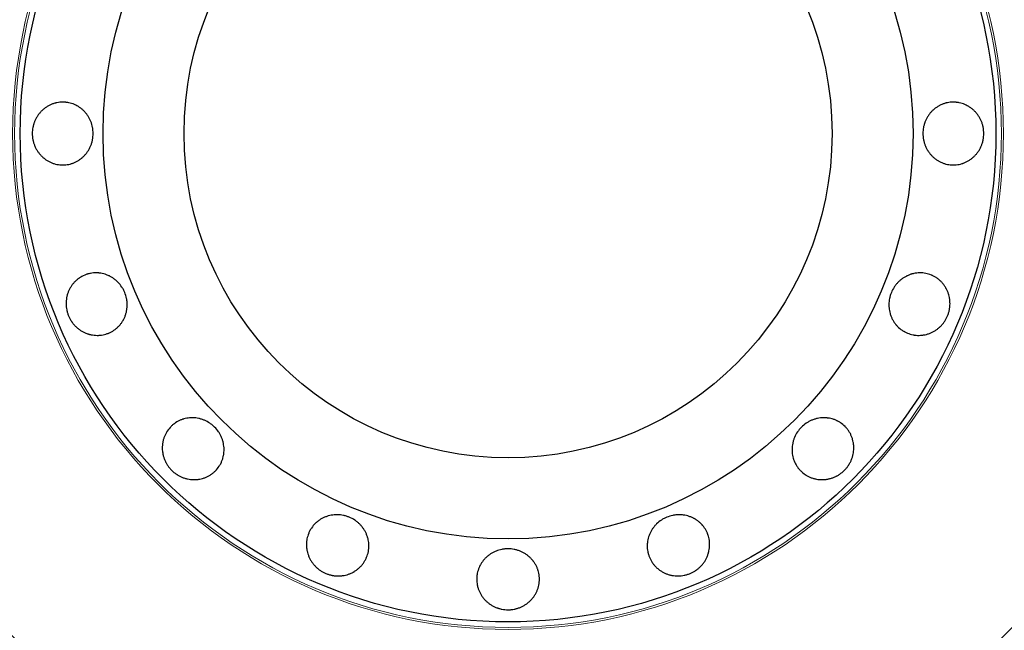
# Model space of a CAD drawing. Header units: inches. Extents: x 0 to 23760, y -13 to 16800.
# Tile 74 of 256: x 7088 to 7182, y 6322 to 6381. Entities that reach past the tile are written whole.
import ezdxf

# ---------------------------------------------------------------- set-up
doc = ezdxf.new("R2010")
doc.units = ezdxf.units.IN
doc.layers.add('1', color=7, linetype='Continuous', true_color=0xffffff)

msp = doc.modelspace()

# ---------------------------------------------------------------- linework, layer by layer
at = {"layer": '1', "color": 2, "linetype": 'Continuous', "lineweight": 25}
for radius in [100, 67.5, 46.681, 38.75, 31]:
    msp.add_circle((7134.286, 6369.716), radius, dxfattribs=at)
at = {"layer": '1', "color": 110, "linetype": 'Continuous', "lineweight": 13}
for radius in [47.403, 47.21]:
    msp.add_circle((7134.286, 6369.716), radius, dxfattribs=at)
at = {"layer": '1', "color": 2, "linetype": 'Continuous', "lineweight": 25}
for points, knots in [([(7088.763, 6369.716), (7088.763, 6369.815), (7088.768, 6369.914), (7088.787, 6370.11), (7088.801, 6370.207), (7088.838, 6370.399), (7088.861, 6370.494), (7088.896, 6370.612), (7088.904, 6370.636), (7088.919, 6370.683), (7088.927, 6370.706), (7088.951, 6370.776), (7088.969, 6370.823), (7089.024, 6370.959), (7089.066, 6371.047), (7089.156, 6371.22), (7089.206, 6371.304), (7089.285, 6371.426), (7089.313, 6371.466), (7089.37, 6371.546), (7089.4, 6371.585), (7089.492, 6371.699), (7089.556, 6371.772), (7089.691, 6371.91), (7089.833, 6372.041), (7089.986, 6372.157), (7090.106, 6372.239), (7090.147, 6372.266), (7090.229, 6372.316), (7090.271, 6372.341), (7090.397, 6372.41), (7090.482, 6372.452), (7090.657, 6372.528), (7090.747, 6372.561), (7090.883, 6372.604), (7090.929, 6372.617), (7090.999, 6372.635), (7091.023, 6372.64), (7091.069, 6372.651), (7091.093, 6372.656), (7091.304, 6372.698), (7091.493, 6372.716), (7091.778, 6372.716), (7091.873, 6372.712), (7091.992, 6372.7), (7092.016, 6372.698), (7092.063, 6372.692), (7092.134, 6372.682), (7092.392, 6372.637), (7092.618, 6372.567), (7092.837, 6372.472), (7092.88, 6372.452), (7092.945, 6372.42), (7092.966, 6372.409), (7093.009, 6372.387), (7093.03, 6372.375), (7093.135, 6372.317), (7093.216, 6372.266), (7093.374, 6372.158), (7093.45, 6372.1), (7093.597, 6371.976), (7093.668, 6371.91), (7093.803, 6371.77), (7093.867, 6371.697), (7093.987, 6371.545), (7094.043, 6371.467), (7094.148, 6371.304), (7094.197, 6371.22), (7094.265, 6371.09), (7094.287, 6371.046), (7094.328, 6370.956), (7094.348, 6370.911), (7094.44, 6370.684), (7094.495, 6370.497), (7094.54, 6370.257), (7094.548, 6370.208), (7094.562, 6370.111), (7094.568, 6370.061), (7094.581, 6369.913), (7094.586, 6369.815), (7094.586, 6369.52), (7094.568, 6369.324), (7094.523, 6369.082), (7094.512, 6369.033), (7094.489, 6368.937), (7094.451, 6368.794), (7094.403, 6368.656), (7094.33, 6368.476), (7094.289, 6368.388), (7094.221, 6368.258), (7094.198, 6368.215), (7094.149, 6368.131), (7094.123, 6368.089), (7094.043, 6367.965), (7093.93, 6367.808), (7093.803, 6367.663), (7093.67, 6367.524), (7093.599, 6367.458), (7093.507, 6367.38), (7093.488, 6367.365), (7093.45, 6367.334), (7093.393, 6367.29), (7093.335, 6367.247), (7093.216, 6367.166), (7093.135, 6367.115), (7092.969, 6367.023), (7092.883, 6366.98), (7092.752, 6366.923), (7092.707, 6366.905), (7092.64, 6366.88), (7092.617, 6366.872), (7092.572, 6366.857), (7092.458, 6366.819), (7092.343, 6366.79), (7092.064, 6366.734), (7091.876, 6366.716), (7091.66, 6366.716), (7091.636, 6366.716), (7091.588, 6366.717), (7091.517, 6366.72), (7091.351, 6366.732), (7091.116, 6366.767), (7090.932, 6366.813), (7090.795, 6366.856), (7090.749, 6366.872), (7090.659, 6366.905), (7090.614, 6366.923), (7090.482, 6366.98), (7090.396, 6367.022), (7090.229, 6367.115), (7090.147, 6367.165), (7090.028, 6367.246), (7089.989, 6367.274), (7089.931, 6367.318), (7089.912, 6367.333), (7089.874, 6367.363), (7089.855, 6367.379), (7089.762, 6367.457), (7089.691, 6367.522), (7089.556, 6367.661), (7089.428, 6367.805), (7089.314, 6367.962), (7089.234, 6368.085), (7089.208, 6368.127), (7089.158, 6368.212), (7089.134, 6368.254), (7089.066, 6368.384), (7089.025, 6368.473), (7088.951, 6368.653), (7088.919, 6368.745), (7088.877, 6368.886), (7088.857, 6368.957), (7088.84, 6369.029), (7088.83, 6369.078), (7088.825, 6369.102), (7088.801, 6369.224), (7088.787, 6369.321), (7088.772, 6369.469), (7088.769, 6369.518), (7088.764, 6369.617), (7088.763, 6369.666), (7088.763, 6369.716)], [0, 0, 0, 0, 0.015625, 0.015625, 0.03125, 0.03125, 0.046875, 0.046875, 0.050781, 0.050781, 0.054688, 0.054688, 0.0625, 0.0625, 0.078125, 0.078125, 0.09375, 0.09375, 0.101563, 0.101563, 0.109375, 0.109375, 0.125, 0.125, 0.140625, 0.15625, 0.15625, 0.164063, 0.164063, 0.171875, 0.171875, 0.1875, 0.1875, 0.203125, 0.203125, 0.210938, 0.210938, 0.214844, 0.214844, 0.21875, 0.21875, 0.25, 0.25, 0.265625, 0.265625, 0.269531, 0.269531, 0.273438, 0.28125, 0.3125, 0.3125, 0.320313, 0.320313, 0.324219, 0.324219, 0.328125, 0.328125, 0.34375, 0.34375, 0.359375, 0.359375, 0.375, 0.375, 0.390625, 0.390625, 0.40625, 0.40625, 0.421875, 0.421875, 0.429688, 0.429688, 0.4375, 0.4375, 0.46875, 0.46875, 0.476563, 0.476563, 0.484375, 0.484375, 0.5, 0.5, 0.53125, 0.53125, 0.539063, 0.539063, 0.546875, 0.5625, 0.5625, 0.578125, 0.578125, 0.585938, 0.585938, 0.59375, 0.59375, 0.609375, 0.625, 0.625, 0.640625, 0.640625, 0.644531, 0.644531, 0.648438, 0.65625, 0.65625, 0.671875, 0.671875, 0.6875, 0.6875, 0.695313, 0.695313, 0.699219, 0.699219, 0.703125, 0.71875, 0.71875, 0.75, 0.75, 0.753906, 0.753906, 0.757813, 0.765625, 0.78125, 0.796875, 0.796875, 0.804688, 0.804688, 0.8125, 0.8125, 0.828125, 0.828125, 0.84375, 0.84375, 0.851563, 0.851563, 0.855469, 0.855469, 0.859375, 0.859375, 0.875, 0.875, 0.890625, 0.90625, 0.90625, 0.914063, 0.914063, 0.921875, 0.921875, 0.9375, 0.9375, 0.953125, 0.953125, 0.960938, 0.964844, 0.964844, 0.96875, 0.96875, 0.984375, 0.984375, 0.992188, 0.992188, 1, 1, 1, 1]), ([(7173.987, 6369.716), (7173.987, 6369.915), (7174.004, 6370.11), (7174.059, 6370.399), (7174.082, 6370.494), (7174.116, 6370.613), (7174.123, 6370.636), (7174.139, 6370.683), (7174.146, 6370.707), (7174.171, 6370.777), (7174.188, 6370.823), (7174.244, 6370.959), (7174.285, 6371.048), (7174.375, 6371.22), (7174.424, 6371.304), (7174.503, 6371.426), (7174.53, 6371.467), (7174.587, 6371.546), (7174.617, 6371.585), (7174.708, 6371.7), (7174.771, 6371.773), (7174.905, 6371.911), (7175.046, 6372.042), (7175.199, 6372.158), (7175.318, 6372.24), (7175.358, 6372.267), (7175.44, 6372.318), (7175.482, 6372.342), (7175.607, 6372.411), (7175.692, 6372.454), (7175.867, 6372.529), (7175.956, 6372.562), (7176.092, 6372.604), (7176.138, 6372.618), (7176.208, 6372.635), (7176.231, 6372.641), (7176.278, 6372.652), (7176.302, 6372.657), (7176.513, 6372.699), (7176.701, 6372.716), (7176.986, 6372.716), (7177.081, 6372.711), (7177.201, 6372.7), (7177.225, 6372.697), (7177.272, 6372.691), (7177.343, 6372.682), (7177.601, 6372.636), (7177.828, 6372.565), (7178.048, 6372.471), (7178.091, 6372.45), (7178.156, 6372.419), (7178.178, 6372.408), (7178.221, 6372.385), (7178.242, 6372.374), (7178.347, 6372.315), (7178.429, 6372.265), (7178.587, 6372.156), (7178.664, 6372.098), (7178.812, 6371.974), (7178.883, 6371.908), (7179.02, 6371.768), (7179.084, 6371.695), (7179.205, 6371.543), (7179.262, 6371.465), (7179.367, 6371.302), (7179.417, 6371.218), (7179.485, 6371.088), (7179.507, 6371.044), (7179.548, 6370.954), (7179.568, 6370.909), (7179.624, 6370.773), (7179.656, 6370.68), (7179.711, 6370.493), (7179.734, 6370.398), (7179.762, 6370.253), (7179.77, 6370.205), (7179.781, 6370.132), (7179.784, 6370.107), (7179.79, 6370.058), (7179.793, 6370.033), (7179.805, 6369.91), (7179.81, 6369.812), (7179.809, 6369.615), (7179.804, 6369.517), (7179.785, 6369.322), (7179.771, 6369.225), (7179.748, 6369.104), (7179.743, 6369.08), (7179.732, 6369.032), (7179.727, 6369.007), (7179.709, 6368.935), (7179.67, 6368.793), (7179.622, 6368.655), (7179.548, 6368.474), (7179.507, 6368.386), (7179.439, 6368.256), (7179.415, 6368.213), (7179.365, 6368.129), (7179.339, 6368.087), (7179.259, 6367.964), (7179.145, 6367.806), (7179.017, 6367.661), (7178.882, 6367.523), (7178.811, 6367.458), (7178.718, 6367.38), (7178.699, 6367.364), (7178.661, 6367.334), (7178.604, 6367.289), (7178.545, 6367.247), (7178.426, 6367.165), (7178.344, 6367.115), (7178.177, 6367.023), (7178.091, 6366.98), (7177.959, 6366.923), (7177.915, 6366.906), (7177.847, 6366.88), (7177.824, 6366.872), (7177.779, 6366.857), (7177.665, 6366.82), (7177.549, 6366.79), (7177.27, 6366.734), (7177.082, 6366.716), (7176.866, 6366.716), (7176.842, 6366.716), (7176.794, 6366.717), (7176.723, 6366.72), (7176.557, 6366.732), (7176.323, 6366.766), (7176.139, 6366.813), (7176.002, 6366.856), (7175.957, 6366.871), (7175.867, 6366.905), (7175.822, 6366.922), (7175.691, 6366.979), (7175.605, 6367.022), (7175.439, 6367.114), (7175.358, 6367.164), (7175.239, 6367.246), (7175.201, 6367.274), (7175.143, 6367.318), (7175.124, 6367.333), (7175.086, 6367.363), (7175.068, 6367.378), (7174.975, 6367.457), (7174.904, 6367.522), (7174.77, 6367.661), (7174.644, 6367.805), (7174.531, 6367.963), (7174.465, 6368.065), (7174.452, 6368.086), (7174.426, 6368.127), (7174.413, 6368.148), (7174.376, 6368.212), (7174.353, 6368.255), (7174.285, 6368.385), (7174.244, 6368.473), (7174.17, 6368.653), (7174.138, 6368.745), (7174.097, 6368.886), (7174.078, 6368.957), (7174.061, 6369.029), (7174.051, 6369.077), (7174.046, 6369.102), (7174.023, 6369.223), (7174.009, 6369.321), (7173.995, 6369.469), (7173.992, 6369.518), (7173.988, 6369.617), (7173.987, 6369.666), (7173.987, 6369.716)], [0, 0, 0, 0, 0.03125, 0.03125, 0.046875, 0.046875, 0.050781, 0.050781, 0.054687, 0.054687, 0.0625, 0.0625, 0.078125, 0.078125, 0.09375, 0.09375, 0.101562, 0.101562, 0.109375, 0.109375, 0.125, 0.125, 0.140625, 0.15625, 0.15625, 0.164063, 0.164063, 0.171875, 0.171875, 0.1875, 0.1875, 0.203125, 0.203125, 0.210938, 0.210938, 0.214844, 0.214844, 0.21875, 0.21875, 0.25, 0.25, 0.265625, 0.265625, 0.269531, 0.269531, 0.273438, 0.28125, 0.3125, 0.3125, 0.320312, 0.320312, 0.324219, 0.324219, 0.328125, 0.328125, 0.34375, 0.34375, 0.359375, 0.359375, 0.375, 0.375, 0.390625, 0.390625, 0.40625, 0.40625, 0.421875, 0.421875, 0.429687, 0.429687, 0.4375, 0.4375, 0.453125, 0.453125, 0.46875, 0.46875, 0.476562, 0.476562, 0.480469, 0.480469, 0.484375, 0.484375, 0.5, 0.5, 0.515625, 0.515625, 0.53125, 0.53125, 0.535156, 0.535156, 0.539062, 0.539062, 0.546875, 0.5625, 0.5625, 0.578125, 0.578125, 0.585937, 0.585937, 0.59375, 0.59375, 0.609375, 0.625, 0.625, 0.640625, 0.640625, 0.644531, 0.644531, 0.648437, 0.65625, 0.65625, 0.671875, 0.671875, 0.6875, 0.6875, 0.695312, 0.695312, 0.699219, 0.699219, 0.703125, 0.71875, 0.71875, 0.75, 0.75, 0.753906, 0.753906, 0.757812, 0.765625, 0.78125, 0.796875, 0.796875, 0.804687, 0.804687, 0.8125, 0.8125, 0.828125, 0.828125, 0.84375, 0.84375, 0.851562, 0.851562, 0.855469, 0.855469, 0.859375, 0.859375, 0.875, 0.875, 0.890625, 0.90625, 0.90625, 0.910156, 0.910156, 0.914063, 0.914063, 0.921875, 0.921875, 0.9375, 0.9375, 0.953125, 0.953125, 0.960937, 0.964844, 0.964844, 0.96875, 0.96875, 0.984375, 0.984375, 0.992187, 0.992187, 1, 1, 1, 1]), ([(7092.228, 6352.295), (7092.19, 6352.387), (7092.157, 6352.48), (7092.099, 6352.668), (7092.075, 6352.763), (7092.036, 6352.955), (7092.021, 6353.052), (7092.008, 6353.174), (7092.006, 6353.199), (7092.002, 6353.248), (7092.001, 6353.273), (7091.996, 6353.347), (7091.995, 6353.396), (7091.994, 6353.543), (7091.998, 6353.641), (7092.016, 6353.835), (7092.03, 6353.931), (7092.057, 6354.075), (7092.067, 6354.123), (7092.089, 6354.218), (7092.102, 6354.265), (7092.143, 6354.406), (7092.174, 6354.498), (7092.246, 6354.677), (7092.327, 6354.852), (7092.424, 6355.019), (7092.503, 6355.14), (7092.531, 6355.18), (7092.588, 6355.259), (7092.617, 6355.297), (7092.706, 6355.409), (7092.769, 6355.481), (7092.902, 6355.618), (7092.972, 6355.682), (7093.082, 6355.774), (7093.12, 6355.804), (7093.177, 6355.847), (7093.197, 6355.861), (7093.236, 6355.889), (7093.256, 6355.903), (7093.435, 6356.023), (7093.602, 6356.111), (7093.865, 6356.22), (7093.955, 6356.253), (7094.069, 6356.288), (7094.092, 6356.294), (7094.139, 6356.307), (7094.208, 6356.326), (7094.463, 6356.383), (7094.699, 6356.404), (7094.937, 6356.4), (7094.985, 6356.398), (7095.057, 6356.394), (7095.081, 6356.392), (7095.129, 6356.387), (7095.153, 6356.385), (7095.272, 6356.371), (7095.367, 6356.356), (7095.554, 6356.315), (7095.646, 6356.291), (7095.829, 6356.233), (7095.92, 6356.199), (7096.099, 6356.121), (7096.186, 6356.078), (7096.355, 6355.984), (7096.437, 6355.933), (7096.596, 6355.823), (7096.673, 6355.764), (7096.786, 6355.67), (7096.823, 6355.638), (7096.895, 6355.571), (7096.931, 6355.537), (7097.102, 6355.362), (7097.225, 6355.21), (7097.359, 6355.005), (7097.385, 6354.964), (7097.435, 6354.879), (7097.459, 6354.836), (7097.528, 6354.704), (7097.57, 6354.614), (7097.683, 6354.342), (7097.742, 6354.155), (7097.792, 6353.913), (7097.801, 6353.864), (7097.817, 6353.767), (7097.823, 6353.718), (7097.839, 6353.572), (7097.844, 6353.474), (7097.846, 6353.28), (7097.842, 6353.182), (7097.829, 6353.037), (7097.824, 6352.988), (7097.811, 6352.891), (7097.803, 6352.843), (7097.776, 6352.698), (7097.732, 6352.509), (7097.671, 6352.327), (7097.6, 6352.148), (7097.56, 6352.06), (7097.505, 6351.952), (7097.493, 6351.931), (7097.47, 6351.888), (7097.434, 6351.825), (7097.397, 6351.764), (7097.319, 6351.643), (7097.263, 6351.565), (7097.145, 6351.416), (7097.082, 6351.344), (7096.982, 6351.241), (7096.948, 6351.208), (7096.895, 6351.159), (7096.877, 6351.143), (7096.841, 6351.111), (7096.75, 6351.033), (7096.655, 6350.962), (7096.419, 6350.804), (7096.252, 6350.715), (7096.053, 6350.632), (7096.031, 6350.623), (7095.986, 6350.606), (7095.919, 6350.581), (7095.761, 6350.528), (7095.531, 6350.471), (7095.343, 6350.443), (7095.2, 6350.43), (7095.152, 6350.427), (7095.056, 6350.424), (7095.007, 6350.423), (7094.863, 6350.425), (7094.768, 6350.431), (7094.578, 6350.453), (7094.483, 6350.468), (7094.342, 6350.497), (7094.295, 6350.509), (7094.225, 6350.527), (7094.202, 6350.533), (7094.155, 6350.547), (7094.132, 6350.554), (7094.016, 6350.59), (7093.925, 6350.624), (7093.747, 6350.699), (7093.574, 6350.784), (7093.408, 6350.886), (7093.287, 6350.968), (7093.247, 6350.997), (7093.169, 6351.056), (7093.13, 6351.087), (7093.018, 6351.181), (7092.946, 6351.247), (7092.809, 6351.385), (7092.743, 6351.458), (7092.651, 6351.572), (7092.606, 6351.63), (7092.563, 6351.69), (7092.534, 6351.731), (7092.52, 6351.751), (7092.452, 6351.855), (7092.401, 6351.94), (7092.331, 6352.07), (7092.309, 6352.114), (7092.267, 6352.204), (7092.247, 6352.249), (7092.228, 6352.295)], [0, 0, 0, 0, 0.015625, 0.015625, 0.03125, 0.03125, 0.046875, 0.046875, 0.050781, 0.050781, 0.054688, 0.054688, 0.0625, 0.0625, 0.078125, 0.078125, 0.09375, 0.09375, 0.101563, 0.101563, 0.109375, 0.109375, 0.125, 0.125, 0.140625, 0.15625, 0.15625, 0.164063, 0.164063, 0.171875, 0.171875, 0.1875, 0.1875, 0.203125, 0.203125, 0.210938, 0.210938, 0.214844, 0.214844, 0.21875, 0.21875, 0.25, 0.25, 0.265625, 0.265625, 0.269531, 0.269531, 0.273437, 0.28125, 0.3125, 0.3125, 0.320312, 0.320312, 0.324219, 0.324219, 0.328125, 0.328125, 0.34375, 0.34375, 0.359375, 0.359375, 0.375, 0.375, 0.390625, 0.390625, 0.40625, 0.40625, 0.421875, 0.421875, 0.429687, 0.429687, 0.4375, 0.4375, 0.46875, 0.46875, 0.476562, 0.476562, 0.484375, 0.484375, 0.5, 0.5, 0.53125, 0.53125, 0.539062, 0.539062, 0.546875, 0.546875, 0.5625, 0.5625, 0.578125, 0.578125, 0.585937, 0.585937, 0.59375, 0.59375, 0.609375, 0.625, 0.625, 0.640625, 0.640625, 0.644531, 0.644531, 0.648437, 0.65625, 0.65625, 0.671875, 0.671875, 0.6875, 0.6875, 0.695312, 0.695312, 0.699219, 0.699219, 0.703125, 0.71875, 0.71875, 0.75, 0.75, 0.753906, 0.753906, 0.757813, 0.765625, 0.78125, 0.796875, 0.796875, 0.804688, 0.804688, 0.8125, 0.8125, 0.828125, 0.828125, 0.84375, 0.84375, 0.851563, 0.851563, 0.855469, 0.855469, 0.859375, 0.859375, 0.875, 0.875, 0.890625, 0.90625, 0.90625, 0.914063, 0.914063, 0.921875, 0.921875, 0.9375, 0.9375, 0.953125, 0.953125, 0.960938, 0.964844, 0.964844, 0.96875, 0.96875, 0.984375, 0.984375, 0.992188, 0.992188, 1, 1, 1, 1]), ([(7176.344, 6352.295), (7176.306, 6352.203), (7176.264, 6352.114), (7176.171, 6351.941), (7176.121, 6351.856), (7176.013, 6351.693), (7175.955, 6351.614), (7175.878, 6351.518), (7175.862, 6351.499), (7175.83, 6351.461), (7175.814, 6351.443), (7175.764, 6351.388), (7175.73, 6351.352), (7175.627, 6351.247), (7175.555, 6351.181), (7175.405, 6351.056), (7175.327, 6350.998), (7175.207, 6350.915), (7175.166, 6350.889), (7175.083, 6350.837), (7175.04, 6350.813), (7174.911, 6350.742), (7174.824, 6350.699), (7174.647, 6350.623), (7174.466, 6350.557), (7174.28, 6350.508), (7174.138, 6350.478), (7174.09, 6350.469), (7173.994, 6350.454), (7173.947, 6350.447), (7173.804, 6350.431), (7173.708, 6350.425), (7173.518, 6350.422), (7173.423, 6350.426), (7173.28, 6350.439), (7173.232, 6350.444), (7173.161, 6350.455), (7173.137, 6350.458), (7173.09, 6350.466), (7173.066, 6350.471), (7172.855, 6350.512), (7172.674, 6350.568), (7172.411, 6350.677), (7172.324, 6350.718), (7172.219, 6350.774), (7172.198, 6350.785), (7172.156, 6350.809), (7172.094, 6350.845), (7171.873, 6350.985), (7171.692, 6351.137), (7171.526, 6351.308), (7171.493, 6351.343), (7171.446, 6351.397), (7171.43, 6351.416), (7171.399, 6351.453), (7171.384, 6351.471), (7171.309, 6351.565), (7171.253, 6351.643), (7171.15, 6351.804), (7171.102, 6351.887), (7171.013, 6352.057), (7170.973, 6352.145), (7170.901, 6352.326), (7170.87, 6352.418), (7170.818, 6352.604), (7170.796, 6352.699), (7170.761, 6352.889), (7170.748, 6352.985), (7170.735, 6353.131), (7170.732, 6353.18), (7170.728, 6353.279), (7170.727, 6353.328), (7170.729, 6353.573), (7170.749, 6353.767), (7170.799, 6354.007), (7170.811, 6354.055), (7170.835, 6354.15), (7170.849, 6354.197), (7170.893, 6354.34), (7170.927, 6354.432), (7171.04, 6354.705), (7171.13, 6354.879), (7171.265, 6355.085), (7171.294, 6355.126), (7171.352, 6355.206), (7171.442, 6355.323), (7171.539, 6355.433), (7171.676, 6355.571), (7171.747, 6355.637), (7171.859, 6355.731), (7171.897, 6355.762), (7171.975, 6355.821), (7172.015, 6355.85), (7172.136, 6355.933), (7172.3, 6356.036), (7172.473, 6356.121), (7172.65, 6356.198), (7172.74, 6356.232), (7172.855, 6356.268), (7172.878, 6356.276), (7172.925, 6356.289), (7172.995, 6356.309), (7173.065, 6356.325), (7173.206, 6356.356), (7173.3, 6356.371), (7173.489, 6356.393), (7173.584, 6356.399), (7173.727, 6356.402), (7173.775, 6356.401), (7173.847, 6356.399), (7173.871, 6356.397), (7173.919, 6356.394), (7174.039, 6356.385), (7174.156, 6356.368), (7174.435, 6356.314), (7174.616, 6356.258), (7174.815, 6356.176), (7174.837, 6356.166), (7174.881, 6356.147), (7174.946, 6356.117), (7175.095, 6356.042), (7175.298, 6355.921), (7175.451, 6355.807), (7175.561, 6355.715), (7175.597, 6355.683), (7175.668, 6355.618), (7175.702, 6355.584), (7175.803, 6355.481), (7175.866, 6355.409), (7175.985, 6355.26), (7176.041, 6355.182), (7176.12, 6355.061), (7176.146, 6355.02), (7176.182, 6354.958), (7176.194, 6354.937), (7176.218, 6354.894), (7176.229, 6354.873), (7176.286, 6354.765), (7176.326, 6354.677), (7176.398, 6354.498), (7176.461, 6354.315), (7176.506, 6354.126), (7176.533, 6353.982), (7176.541, 6353.934), (7176.555, 6353.836), (7176.56, 6353.788), (7176.574, 6353.641), (7176.578, 6353.544), (7176.577, 6353.349), (7176.572, 6353.251), (7176.556, 6353.105), (7176.547, 6353.032), (7176.535, 6352.959), (7176.526, 6352.91), (7176.522, 6352.886), (7176.497, 6352.765), (7176.473, 6352.669), (7176.43, 6352.527), (7176.414, 6352.48), (7176.381, 6352.387), (7176.363, 6352.341), (7176.344, 6352.295)], [0, 0, 0, 0, 0.015625, 0.015625, 0.03125, 0.03125, 0.046875, 0.046875, 0.050781, 0.050781, 0.054687, 0.054687, 0.0625, 0.0625, 0.078125, 0.078125, 0.09375, 0.09375, 0.101562, 0.101562, 0.109375, 0.109375, 0.125, 0.125, 0.140625, 0.15625, 0.15625, 0.164062, 0.164062, 0.171875, 0.171875, 0.1875, 0.1875, 0.203125, 0.203125, 0.210937, 0.210937, 0.214844, 0.214844, 0.21875, 0.21875, 0.25, 0.25, 0.265625, 0.265625, 0.269531, 0.269531, 0.273437, 0.28125, 0.3125, 0.3125, 0.320312, 0.320312, 0.324219, 0.324219, 0.328125, 0.328125, 0.34375, 0.34375, 0.359375, 0.359375, 0.375, 0.375, 0.390625, 0.390625, 0.40625, 0.40625, 0.421875, 0.421875, 0.429688, 0.429688, 0.4375, 0.4375, 0.46875, 0.46875, 0.476563, 0.476563, 0.484375, 0.484375, 0.5, 0.5, 0.53125, 0.53125, 0.539063, 0.539063, 0.546875, 0.5625, 0.5625, 0.578125, 0.578125, 0.585938, 0.585938, 0.59375, 0.59375, 0.609375, 0.625, 0.625, 0.640625, 0.640625, 0.644531, 0.644531, 0.648438, 0.65625, 0.65625, 0.671875, 0.671875, 0.6875, 0.6875, 0.695313, 0.695313, 0.699219, 0.699219, 0.703125, 0.71875, 0.71875, 0.75, 0.75, 0.753906, 0.753906, 0.757813, 0.765625, 0.78125, 0.796875, 0.796875, 0.804688, 0.804688, 0.8125, 0.8125, 0.828125, 0.828125, 0.84375, 0.84375, 0.851563, 0.851563, 0.855469, 0.855469, 0.859375, 0.859375, 0.875, 0.875, 0.890625, 0.90625, 0.90625, 0.914063, 0.914063, 0.921875, 0.921875, 0.9375, 0.9375, 0.953125, 0.953125, 0.960938, 0.964844, 0.964844, 0.96875, 0.96875, 0.984375, 0.984375, 0.992188, 0.992188, 1, 1, 1, 1]), ([(7102.096, 6337.526), (7102.026, 6337.596), (7101.96, 6337.67), (7101.835, 6337.821), (7101.776, 6337.9), (7101.667, 6338.062), (7101.616, 6338.146), (7101.557, 6338.254), (7101.545, 6338.276), (7101.523, 6338.32), (7101.512, 6338.343), (7101.48, 6338.409), (7101.46, 6338.454), (7101.402, 6338.59), (7101.369, 6338.682), (7101.311, 6338.868), (7101.287, 6338.962), (7101.257, 6339.105), (7101.248, 6339.153), (7101.232, 6339.25), (7101.226, 6339.298), (7101.209, 6339.444), (7101.203, 6339.541), (7101.201, 6339.734), (7101.209, 6339.926), (7101.235, 6340.117), (7101.262, 6340.26), (7101.272, 6340.308), (7101.294, 6340.402), (7101.306, 6340.448), (7101.346, 6340.587), (7101.377, 6340.677), (7101.448, 6340.854), (7101.487, 6340.941), (7101.554, 6341.067), (7101.577, 6341.109), (7101.614, 6341.171), (7101.626, 6341.192), (7101.652, 6341.233), (7101.769, 6341.414), (7101.906, 6341.578), (7102.107, 6341.779), (7102.177, 6341.844), (7102.269, 6341.92), (7102.288, 6341.935), (7102.326, 6341.964), (7102.383, 6342.008), (7102.597, 6342.158), (7102.806, 6342.268), (7103.028, 6342.356), (7103.073, 6342.372), (7103.141, 6342.395), (7103.164, 6342.403), (7103.21, 6342.417), (7103.233, 6342.424), (7103.349, 6342.457), (7103.442, 6342.479), (7103.63, 6342.513), (7103.725, 6342.526), (7103.916, 6342.542), (7104.013, 6342.546), (7104.208, 6342.543), (7104.305, 6342.536), (7104.497, 6342.514), (7104.592, 6342.498), (7104.782, 6342.457), (7104.876, 6342.432), (7105.016, 6342.389), (7105.062, 6342.373), (7105.155, 6342.339), (7105.2, 6342.321), (7105.426, 6342.225), (7105.597, 6342.132), (7105.799, 6341.994), (7105.839, 6341.965), (7105.918, 6341.906), (7105.957, 6341.875), (7106.071, 6341.78), (7106.144, 6341.713), (7106.352, 6341.505), (7106.478, 6341.355), (7106.618, 6341.15), (7106.645, 6341.109), (7106.696, 6341.024), (7106.77, 6340.897), (7106.834, 6340.765), (7106.91, 6340.586), (7106.943, 6340.494), (7106.987, 6340.355), (7107.001, 6340.308), (7107.026, 6340.213), (7107.037, 6340.166), (7107.068, 6340.022), (7107.1, 6339.831), (7107.113, 6339.638), (7107.116, 6339.446), (7107.112, 6339.35), (7107.102, 6339.229), (7107.1, 6339.205), (7107.095, 6339.157), (7107.086, 6339.085), (7107.075, 6339.013), (7107.049, 6338.872), (7107.027, 6338.779), (7106.975, 6338.596), (7106.944, 6338.505), (7106.892, 6338.372), (7106.873, 6338.328), (7106.843, 6338.262), (7106.832, 6338.241), (7106.811, 6338.198), (7106.757, 6338.091), (7106.697, 6337.989), (7106.539, 6337.752), (7106.419, 6337.606), (7106.266, 6337.454), (7106.249, 6337.437), (7106.215, 6337.404), (7106.162, 6337.355), (7106.036, 6337.246), (7105.846, 6337.105), (7105.682, 6337.008), (7105.555, 6336.941), (7105.512, 6336.92), (7105.425, 6336.879), (7105.38, 6336.86), (7105.247, 6336.807), (7105.156, 6336.776), (7104.972, 6336.723), (7104.879, 6336.701), (7104.737, 6336.675), (7104.69, 6336.667), (7104.618, 6336.657), (7104.594, 6336.654), (7104.546, 6336.648), (7104.522, 6336.646), (7104.4, 6336.635), (7104.303, 6336.631), (7104.11, 6336.633), (7103.918, 6336.645), (7103.726, 6336.676), (7103.583, 6336.706), (7103.535, 6336.717), (7103.44, 6336.742), (7103.392, 6336.755), (7103.252, 6336.799), (7103.16, 6336.832), (7102.981, 6336.908), (7102.893, 6336.95), (7102.764, 6337.02), (7102.7, 6337.057), (7102.637, 6337.096), (7102.595, 6337.122), (7102.574, 6337.136), (7102.471, 6337.205), (7102.392, 6337.264), (7102.278, 6337.358), (7102.24, 6337.39), (7102.167, 6337.457), (7102.131, 6337.491), (7102.096, 6337.526)], [0, 0, 0, 0, 0.015625, 0.015625, 0.03125, 0.03125, 0.046875, 0.046875, 0.050781, 0.050781, 0.054688, 0.054688, 0.0625, 0.0625, 0.078125, 0.078125, 0.09375, 0.09375, 0.101562, 0.101562, 0.109375, 0.109375, 0.125, 0.125, 0.140625, 0.15625, 0.15625, 0.164063, 0.164063, 0.171875, 0.171875, 0.1875, 0.1875, 0.203125, 0.203125, 0.210938, 0.210938, 0.214844, 0.214844, 0.21875, 0.25, 0.25, 0.265625, 0.265625, 0.269531, 0.269531, 0.273438, 0.28125, 0.3125, 0.3125, 0.320312, 0.320312, 0.324219, 0.324219, 0.328125, 0.328125, 0.34375, 0.34375, 0.359375, 0.359375, 0.375, 0.375, 0.390625, 0.390625, 0.40625, 0.40625, 0.421875, 0.421875, 0.429688, 0.429688, 0.4375, 0.4375, 0.46875, 0.46875, 0.476563, 0.476563, 0.484375, 0.484375, 0.5, 0.5, 0.53125, 0.53125, 0.539063, 0.539063, 0.546875, 0.5625, 0.5625, 0.578125, 0.578125, 0.585938, 0.585938, 0.59375, 0.59375, 0.609375, 0.625, 0.625, 0.640625, 0.640625, 0.644531, 0.644531, 0.648438, 0.65625, 0.65625, 0.671875, 0.671875, 0.6875, 0.6875, 0.695313, 0.695313, 0.699219, 0.699219, 0.703125, 0.71875, 0.71875, 0.75, 0.75, 0.753906, 0.753906, 0.757813, 0.765625, 0.78125, 0.796875, 0.796875, 0.804688, 0.804688, 0.8125, 0.8125, 0.828125, 0.828125, 0.84375, 0.84375, 0.851563, 0.851563, 0.855469, 0.855469, 0.859375, 0.859375, 0.875, 0.875, 0.890625, 0.90625, 0.90625, 0.914063, 0.914063, 0.921875, 0.921875, 0.9375, 0.9375, 0.953125, 0.953125, 0.960938, 0.964844, 0.964844, 0.96875, 0.96875, 0.984375, 0.984375, 0.992188, 0.992188, 1, 1, 1, 1]), ([(7166.476, 6337.526), (7166.406, 6337.456), (7166.332, 6337.39), (7166.181, 6337.265), (7166.102, 6337.206), (7165.94, 6337.097), (7165.856, 6337.046), (7165.748, 6336.987), (7165.726, 6336.975), (7165.682, 6336.953), (7165.66, 6336.942), (7165.593, 6336.91), (7165.548, 6336.89), (7165.412, 6336.832), (7165.32, 6336.799), (7165.134, 6336.741), (7165.04, 6336.717), (7164.897, 6336.687), (7164.849, 6336.678), (7164.752, 6336.662), (7164.704, 6336.656), (7164.558, 6336.639), (7164.461, 6336.633), (7164.268, 6336.631), (7164.076, 6336.639), (7163.885, 6336.665), (7163.742, 6336.692), (7163.694, 6336.702), (7163.6, 6336.724), (7163.554, 6336.736), (7163.415, 6336.776), (7163.325, 6336.807), (7163.148, 6336.878), (7163.062, 6336.917), (7162.935, 6336.984), (7162.893, 6337.007), (7162.831, 6337.044), (7162.81, 6337.056), (7162.77, 6337.082), (7162.588, 6337.199), (7162.424, 6337.336), (7162.223, 6337.537), (7162.159, 6337.607), (7162.082, 6337.7), (7162.067, 6337.718), (7162.038, 6337.756), (7161.995, 6337.813), (7161.844, 6338.027), (7161.734, 6338.236), (7161.646, 6338.458), (7161.63, 6338.503), (7161.607, 6338.571), (7161.599, 6338.594), (7161.585, 6338.64), (7161.578, 6338.663), (7161.545, 6338.779), (7161.523, 6338.872), (7161.489, 6339.06), (7161.476, 6339.155), (7161.46, 6339.346), (7161.456, 6339.443), (7161.459, 6339.638), (7161.466, 6339.735), (7161.489, 6339.927), (7161.504, 6340.022), (7161.545, 6340.212), (7161.57, 6340.306), (7161.614, 6340.446), (7161.629, 6340.492), (7161.663, 6340.585), (7161.681, 6340.63), (7161.777, 6340.856), (7161.87, 6341.027), (7162.008, 6341.229), (7162.037, 6341.269), (7162.096, 6341.348), (7162.127, 6341.387), (7162.222, 6341.501), (7162.289, 6341.574), (7162.497, 6341.782), (7162.648, 6341.908), (7162.852, 6342.048), (7162.893, 6342.075), (7162.978, 6342.126), (7163.105, 6342.2), (7163.237, 6342.264), (7163.416, 6342.34), (7163.508, 6342.373), (7163.647, 6342.417), (7163.694, 6342.431), (7163.789, 6342.456), (7163.836, 6342.467), (7163.98, 6342.498), (7164.172, 6342.53), (7164.364, 6342.543), (7164.556, 6342.546), (7164.652, 6342.542), (7164.773, 6342.532), (7164.797, 6342.53), (7164.846, 6342.525), (7164.918, 6342.516), (7164.989, 6342.505), (7165.13, 6342.479), (7165.223, 6342.457), (7165.406, 6342.405), (7165.497, 6342.374), (7165.63, 6342.322), (7165.674, 6342.303), (7165.74, 6342.273), (7165.761, 6342.263), (7165.804, 6342.241), (7165.911, 6342.187), (7166.013, 6342.127), (7166.25, 6341.969), (7166.396, 6341.849), (7166.548, 6341.696), (7166.565, 6341.679), (7166.598, 6341.645), (7166.647, 6341.592), (7166.756, 6341.466), (7166.897, 6341.276), (7166.995, 6341.113), (7167.061, 6340.985), (7167.082, 6340.942), (7167.123, 6340.855), (7167.142, 6340.81), (7167.195, 6340.677), (7167.226, 6340.586), (7167.279, 6340.402), (7167.301, 6340.309), (7167.328, 6340.167), (7167.335, 6340.12), (7167.345, 6340.048), (7167.348, 6340.024), (7167.354, 6339.976), (7167.356, 6339.952), (7167.367, 6339.83), (7167.371, 6339.733), (7167.369, 6339.54), (7167.357, 6339.348), (7167.326, 6339.156), (7167.296, 6339.013), (7167.285, 6338.965), (7167.26, 6338.87), (7167.247, 6338.822), (7167.203, 6338.682), (7167.17, 6338.59), (7167.094, 6338.411), (7167.052, 6338.323), (7166.982, 6338.194), (7166.946, 6338.13), (7166.906, 6338.067), (7166.88, 6338.025), (7166.866, 6338.004), (7166.797, 6337.902), (7166.738, 6337.822), (7166.644, 6337.708), (7166.612, 6337.67), (7166.545, 6337.597), (7166.511, 6337.561), (7166.476, 6337.526)], [0, 0, 0, 0, 0.015625, 0.015625, 0.03125, 0.03125, 0.046875, 0.046875, 0.050781, 0.050781, 0.054688, 0.054688, 0.0625, 0.0625, 0.078125, 0.078125, 0.09375, 0.09375, 0.101563, 0.101563, 0.109375, 0.109375, 0.125, 0.125, 0.140625, 0.15625, 0.15625, 0.164063, 0.164063, 0.171875, 0.171875, 0.1875, 0.1875, 0.203125, 0.203125, 0.210938, 0.210938, 0.214844, 0.214844, 0.21875, 0.25, 0.25, 0.265625, 0.265625, 0.269531, 0.269531, 0.273438, 0.28125, 0.3125, 0.3125, 0.320313, 0.320313, 0.324219, 0.324219, 0.328125, 0.328125, 0.34375, 0.34375, 0.359375, 0.359375, 0.375, 0.375, 0.390625, 0.390625, 0.40625, 0.40625, 0.421875, 0.421875, 0.429688, 0.429688, 0.4375, 0.4375, 0.46875, 0.46875, 0.476562, 0.476562, 0.484375, 0.484375, 0.5, 0.5, 0.53125, 0.53125, 0.539062, 0.539062, 0.546875, 0.5625, 0.5625, 0.578125, 0.578125, 0.585937, 0.585937, 0.59375, 0.59375, 0.609375, 0.625, 0.625, 0.640625, 0.640625, 0.644531, 0.644531, 0.648437, 0.65625, 0.65625, 0.671875, 0.671875, 0.6875, 0.6875, 0.695312, 0.695312, 0.699219, 0.699219, 0.703125, 0.71875, 0.71875, 0.75, 0.75, 0.753906, 0.753906, 0.757812, 0.765625, 0.78125, 0.796875, 0.796875, 0.804687, 0.804687, 0.8125, 0.8125, 0.828125, 0.828125, 0.84375, 0.84375, 0.851562, 0.851562, 0.855469, 0.855469, 0.859375, 0.859375, 0.875, 0.875, 0.890625, 0.90625, 0.90625, 0.914062, 0.914062, 0.921875, 0.921875, 0.9375, 0.9375, 0.953125, 0.953125, 0.960938, 0.964844, 0.964844, 0.96875, 0.96875, 0.984375, 0.984375, 0.992188, 0.992188, 1, 1, 1, 1]), ([(7116.865, 6327.658), (7116.773, 6327.696), (7116.684, 6327.738), (7116.511, 6327.831), (7116.426, 6327.881), (7116.263, 6327.989), (7116.184, 6328.047), (7116.088, 6328.124), (7116.069, 6328.14), (7116.031, 6328.172), (7116.013, 6328.189), (7115.957, 6328.238), (7115.922, 6328.272), (7115.817, 6328.375), (7115.751, 6328.447), (7115.626, 6328.597), (7115.568, 6328.675), (7115.485, 6328.795), (7115.459, 6328.836), (7115.407, 6328.92), (7115.382, 6328.962), (7115.312, 6329.091), (7115.269, 6329.178), (7115.193, 6329.355), (7115.127, 6329.536), (7115.078, 6329.723), (7115.048, 6329.865), (7115.039, 6329.912), (7115.024, 6330.008), (7115.017, 6330.055), (7115.001, 6330.199), (7114.995, 6330.294), (7114.992, 6330.484), (7114.996, 6330.579), (7115.009, 6330.722), (7115.014, 6330.77), (7115.025, 6330.841), (7115.028, 6330.865), (7115.036, 6330.912), (7115.041, 6330.936), (7115.082, 6331.147), (7115.138, 6331.328), (7115.247, 6331.591), (7115.288, 6331.678), (7115.344, 6331.783), (7115.355, 6331.804), (7115.379, 6331.846), (7115.415, 6331.908), (7115.555, 6332.129), (7115.707, 6332.31), (7115.878, 6332.477), (7115.913, 6332.509), (7115.967, 6332.557), (7115.986, 6332.572), (7116.023, 6332.603), (7116.041, 6332.618), (7116.135, 6332.693), (7116.213, 6332.749), (7116.374, 6332.852), (7116.456, 6332.901), (7116.627, 6332.989), (7116.715, 6333.029), (7116.896, 6333.101), (7116.988, 6333.132), (7117.174, 6333.184), (7117.269, 6333.206), (7117.459, 6333.241), (7117.555, 6333.254), (7117.701, 6333.267), (7117.75, 6333.271), (7117.849, 6333.275), (7117.898, 6333.275), (7118.143, 6333.274), (7118.337, 6333.253), (7118.577, 6333.203), (7118.624, 6333.192), (7118.72, 6333.167), (7118.767, 6333.153), (7118.91, 6333.109), (7119.002, 6333.075), (7119.275, 6332.962), (7119.449, 6332.872), (7119.655, 6332.737), (7119.696, 6332.708), (7119.776, 6332.65), (7119.893, 6332.561), (7120.003, 6332.463), (7120.141, 6332.327), (7120.207, 6332.255), (7120.301, 6332.143), (7120.332, 6332.105), (7120.391, 6332.027), (7120.42, 6331.987), (7120.503, 6331.867), (7120.606, 6331.702), (7120.691, 6331.529), (7120.768, 6331.353), (7120.802, 6331.262), (7120.838, 6331.147), (7120.846, 6331.124), (7120.859, 6331.077), (7120.879, 6331.007), (7120.895, 6330.937), (7120.926, 6330.796), (7120.941, 6330.702), (7120.963, 6330.513), (7120.969, 6330.418), (7120.972, 6330.275), (7120.971, 6330.227), (7120.969, 6330.155), (7120.967, 6330.131), (7120.964, 6330.083), (7120.955, 6329.963), (7120.938, 6329.846), (7120.883, 6329.567), (7120.828, 6329.386), (7120.745, 6329.187), (7120.736, 6329.165), (7120.717, 6329.121), (7120.687, 6329.056), (7120.612, 6328.907), (7120.491, 6328.704), (7120.377, 6328.551), (7120.285, 6328.441), (7120.253, 6328.405), (7120.188, 6328.334), (7120.154, 6328.3), (7120.051, 6328.199), (7119.979, 6328.136), (7119.83, 6328.017), (7119.752, 6327.961), (7119.631, 6327.882), (7119.59, 6327.857), (7119.528, 6327.82), (7119.507, 6327.808), (7119.464, 6327.784), (7119.443, 6327.773), (7119.335, 6327.716), (7119.247, 6327.676), (7119.068, 6327.604), (7118.885, 6327.541), (7118.696, 6327.496), (7118.552, 6327.469), (7118.504, 6327.461), (7118.406, 6327.447), (7118.357, 6327.442), (7118.211, 6327.428), (7118.114, 6327.424), (7117.919, 6327.425), (7117.821, 6327.43), (7117.675, 6327.446), (7117.602, 6327.455), (7117.529, 6327.467), (7117.48, 6327.476), (7117.456, 6327.48), (7117.335, 6327.505), (7117.239, 6327.529), (7117.097, 6327.572), (7117.05, 6327.588), (7116.957, 6327.621), (7116.911, 6327.639), (7116.865, 6327.658)], [0, 0, 0, 0, 0.015625, 0.015625, 0.03125, 0.03125, 0.046875, 0.046875, 0.050781, 0.050781, 0.054688, 0.054688, 0.0625, 0.0625, 0.078125, 0.078125, 0.09375, 0.09375, 0.101563, 0.101563, 0.109375, 0.109375, 0.125, 0.125, 0.140625, 0.15625, 0.15625, 0.164063, 0.164063, 0.171875, 0.171875, 0.1875, 0.1875, 0.203125, 0.203125, 0.210938, 0.210938, 0.214844, 0.214844, 0.21875, 0.21875, 0.25, 0.25, 0.265625, 0.265625, 0.269531, 0.269531, 0.273438, 0.28125, 0.3125, 0.3125, 0.320313, 0.320313, 0.324219, 0.324219, 0.328125, 0.328125, 0.34375, 0.34375, 0.359375, 0.359375, 0.375, 0.375, 0.390625, 0.390625, 0.40625, 0.40625, 0.421875, 0.421875, 0.429688, 0.429688, 0.4375, 0.4375, 0.46875, 0.46875, 0.476563, 0.476563, 0.484375, 0.484375, 0.5, 0.5, 0.53125, 0.53125, 0.539063, 0.539063, 0.546875, 0.5625, 0.5625, 0.578125, 0.578125, 0.585938, 0.585938, 0.59375, 0.59375, 0.609375, 0.625, 0.625, 0.640625, 0.640625, 0.644531, 0.644531, 0.648438, 0.65625, 0.65625, 0.671875, 0.671875, 0.6875, 0.6875, 0.695313, 0.695313, 0.699219, 0.699219, 0.703125, 0.71875, 0.71875, 0.75, 0.75, 0.753906, 0.753906, 0.757813, 0.765625, 0.78125, 0.796875, 0.796875, 0.804688, 0.804688, 0.8125, 0.8125, 0.828125, 0.828125, 0.84375, 0.84375, 0.851563, 0.851563, 0.855469, 0.855469, 0.859375, 0.859375, 0.875, 0.875, 0.890625, 0.90625, 0.90625, 0.914063, 0.914063, 0.921875, 0.921875, 0.9375, 0.9375, 0.953125, 0.953125, 0.960938, 0.964844, 0.964844, 0.96875, 0.96875, 0.984375, 0.984375, 0.992188, 0.992188, 1, 1, 1, 1]), ([(7151.707, 6327.658), (7151.615, 6327.62), (7151.522, 6327.587), (7151.334, 6327.529), (7151.239, 6327.505), (7151.047, 6327.466), (7150.95, 6327.451), (7150.828, 6327.438), (7150.803, 6327.436), (7150.754, 6327.432), (7150.729, 6327.431), (7150.655, 6327.426), (7150.606, 6327.425), (7150.459, 6327.424), (7150.361, 6327.428), (7150.167, 6327.446), (7150.071, 6327.46), (7149.927, 6327.487), (7149.879, 6327.497), (7149.784, 6327.519), (7149.737, 6327.532), (7149.596, 6327.573), (7149.504, 6327.604), (7149.325, 6327.676), (7149.15, 6327.757), (7148.984, 6327.854), (7148.862, 6327.933), (7148.822, 6327.961), (7148.743, 6328.018), (7148.705, 6328.047), (7148.593, 6328.136), (7148.521, 6328.199), (7148.384, 6328.332), (7148.32, 6328.402), (7148.228, 6328.512), (7148.198, 6328.55), (7148.155, 6328.607), (7148.141, 6328.627), (7148.113, 6328.666), (7148.099, 6328.686), (7147.979, 6328.865), (7147.891, 6329.032), (7147.782, 6329.295), (7147.749, 6329.385), (7147.714, 6329.499), (7147.708, 6329.522), (7147.695, 6329.569), (7147.677, 6329.638), (7147.62, 6329.893), (7147.598, 6330.129), (7147.602, 6330.367), (7147.604, 6330.415), (7147.608, 6330.487), (7147.61, 6330.511), (7147.615, 6330.559), (7147.617, 6330.583), (7147.631, 6330.702), (7147.646, 6330.797), (7147.687, 6330.984), (7147.711, 6331.076), (7147.769, 6331.259), (7147.803, 6331.35), (7147.881, 6331.529), (7147.924, 6331.616), (7148.018, 6331.785), (7148.069, 6331.867), (7148.179, 6332.026), (7148.238, 6332.103), (7148.332, 6332.216), (7148.364, 6332.253), (7148.431, 6332.325), (7148.465, 6332.361), (7148.64, 6332.532), (7148.792, 6332.655), (7148.997, 6332.789), (7149.038, 6332.815), (7149.123, 6332.865), (7149.167, 6332.889), (7149.298, 6332.958), (7149.388, 6333), (7149.66, 6333.113), (7149.847, 6333.172), (7150.089, 6333.222), (7150.138, 6333.231), (7150.235, 6333.247), (7150.284, 6333.253), (7150.431, 6333.269), (7150.528, 6333.274), (7150.722, 6333.276), (7150.82, 6333.272), (7150.965, 6333.259), (7151.014, 6333.254), (7151.111, 6333.241), (7151.159, 6333.233), (7151.304, 6333.206), (7151.493, 6333.162), (7151.675, 6333.101), (7151.854, 6333.03), (7151.942, 6332.99), (7152.05, 6332.935), (7152.071, 6332.923), (7152.114, 6332.9), (7152.177, 6332.864), (7152.238, 6332.827), (7152.359, 6332.749), (7152.437, 6332.693), (7152.586, 6332.575), (7152.658, 6332.512), (7152.761, 6332.412), (7152.794, 6332.378), (7152.843, 6332.325), (7152.859, 6332.307), (7152.891, 6332.271), (7152.969, 6332.18), (7153.04, 6332.085), (7153.199, 6331.849), (7153.287, 6331.682), (7153.37, 6331.483), (7153.379, 6331.461), (7153.396, 6331.416), (7153.421, 6331.349), (7153.474, 6331.191), (7153.531, 6330.961), (7153.559, 6330.773), (7153.572, 6330.63), (7153.575, 6330.582), (7153.578, 6330.486), (7153.579, 6330.437), (7153.577, 6330.293), (7153.571, 6330.198), (7153.55, 6330.008), (7153.534, 6329.913), (7153.505, 6329.772), (7153.494, 6329.725), (7153.475, 6329.655), (7153.469, 6329.632), (7153.455, 6329.585), (7153.448, 6329.562), (7153.412, 6329.446), (7153.379, 6329.355), (7153.303, 6329.177), (7153.218, 6329.004), (7153.116, 6328.838), (7153.034, 6328.717), (7153.005, 6328.678), (7152.946, 6328.599), (7152.915, 6328.56), (7152.821, 6328.448), (7152.755, 6328.376), (7152.617, 6328.239), (7152.544, 6328.173), (7152.43, 6328.081), (7152.372, 6328.036), (7152.312, 6327.993), (7152.271, 6327.964), (7152.251, 6327.95), (7152.147, 6327.882), (7152.063, 6327.831), (7151.932, 6327.762), (7151.888, 6327.739), (7151.798, 6327.697), (7151.753, 6327.677), (7151.707, 6327.658)], [0, 0, 0, 0, 0.015625, 0.015625, 0.03125, 0.03125, 0.046875, 0.046875, 0.050781, 0.050781, 0.054687, 0.054687, 0.0625, 0.0625, 0.078125, 0.078125, 0.09375, 0.09375, 0.101562, 0.101562, 0.109375, 0.109375, 0.125, 0.125, 0.140625, 0.15625, 0.15625, 0.164062, 0.164062, 0.171875, 0.171875, 0.1875, 0.1875, 0.203125, 0.203125, 0.210937, 0.210937, 0.214844, 0.214844, 0.21875, 0.21875, 0.25, 0.25, 0.265625, 0.265625, 0.269531, 0.269531, 0.273437, 0.28125, 0.3125, 0.3125, 0.320312, 0.320312, 0.324219, 0.324219, 0.328125, 0.328125, 0.34375, 0.34375, 0.359375, 0.359375, 0.375, 0.375, 0.390625, 0.390625, 0.40625, 0.40625, 0.421875, 0.421875, 0.429687, 0.429687, 0.4375, 0.4375, 0.46875, 0.46875, 0.476562, 0.476562, 0.484375, 0.484375, 0.5, 0.5, 0.53125, 0.53125, 0.539062, 0.539062, 0.546875, 0.546875, 0.5625, 0.5625, 0.578125, 0.578125, 0.585937, 0.585937, 0.59375, 0.59375, 0.609375, 0.625, 0.625, 0.640625, 0.640625, 0.644531, 0.644531, 0.648437, 0.65625, 0.65625, 0.671875, 0.671875, 0.6875, 0.6875, 0.695312, 0.695312, 0.699219, 0.699219, 0.703125, 0.71875, 0.71875, 0.75, 0.75, 0.753906, 0.753906, 0.757812, 0.765625, 0.78125, 0.796875, 0.796875, 0.804687, 0.804687, 0.8125, 0.8125, 0.828125, 0.828125, 0.84375, 0.84375, 0.851562, 0.851562, 0.855469, 0.855469, 0.859375, 0.859375, 0.875, 0.875, 0.890625, 0.90625, 0.90625, 0.914062, 0.914062, 0.921875, 0.921875, 0.9375, 0.9375, 0.953125, 0.953125, 0.960938, 0.964844, 0.964844, 0.96875, 0.96875, 0.984375, 0.984375, 0.992187, 0.992187, 1, 1, 1, 1]), ([(7134.286, 6324.193), (7134.187, 6324.193), (7134.088, 6324.198), (7133.893, 6324.217), (7133.796, 6324.231), (7133.603, 6324.268), (7133.508, 6324.291), (7133.39, 6324.326), (7133.366, 6324.334), (7133.319, 6324.349), (7133.296, 6324.357), (7133.226, 6324.381), (7133.18, 6324.399), (7133.043, 6324.454), (7132.955, 6324.496), (7132.782, 6324.586), (7132.698, 6324.636), (7132.576, 6324.715), (7132.536, 6324.743), (7132.456, 6324.8), (7132.417, 6324.83), (7132.303, 6324.922), (7132.23, 6324.986), (7132.092, 6325.121), (7131.961, 6325.263), (7131.845, 6325.416), (7131.763, 6325.536), (7131.736, 6325.577), (7131.686, 6325.659), (7131.661, 6325.701), (7131.592, 6325.827), (7131.55, 6325.912), (7131.474, 6326.087), (7131.441, 6326.177), (7131.399, 6326.313), (7131.385, 6326.359), (7131.368, 6326.429), (7131.362, 6326.453), (7131.351, 6326.499), (7131.346, 6326.523), (7131.304, 6326.734), (7131.286, 6326.923), (7131.286, 6327.208), (7131.29, 6327.303), (7131.302, 6327.422), (7131.305, 6327.446), (7131.31, 6327.493), (7131.32, 6327.564), (7131.365, 6327.822), (7131.436, 6328.048), (7131.53, 6328.267), (7131.55, 6328.31), (7131.582, 6328.375), (7131.593, 6328.396), (7131.615, 6328.439), (7131.627, 6328.46), (7131.685, 6328.565), (7131.736, 6328.646), (7131.844, 6328.804), (7131.902, 6328.88), (7132.026, 6329.027), (7132.092, 6329.098), (7132.232, 6329.233), (7132.305, 6329.297), (7132.457, 6329.417), (7132.536, 6329.473), (7132.698, 6329.578), (7132.782, 6329.627), (7132.912, 6329.695), (7132.956, 6329.717), (7133.046, 6329.758), (7133.091, 6329.778), (7133.318, 6329.87), (7133.505, 6329.925), (7133.746, 6329.97), (7133.794, 6329.978), (7133.892, 6329.992), (7133.941, 6329.998), (7134.089, 6330.011), (7134.188, 6330.016), (7134.482, 6330.016), (7134.678, 6329.998), (7134.92, 6329.953), (7134.969, 6329.942), (7135.065, 6329.919), (7135.208, 6329.881), (7135.346, 6329.833), (7135.526, 6329.76), (7135.615, 6329.719), (7135.744, 6329.651), (7135.787, 6329.628), (7135.871, 6329.579), (7135.913, 6329.553), (7136.037, 6329.473), (7136.194, 6329.36), (7136.34, 6329.233), (7136.478, 6329.1), (7136.544, 6329.029), (7136.622, 6328.937), (7136.637, 6328.918), (7136.668, 6328.88), (7136.712, 6328.823), (7136.755, 6328.765), (7136.837, 6328.646), (7136.887, 6328.565), (7136.98, 6328.399), (7137.022, 6328.313), (7137.079, 6328.182), (7137.097, 6328.137), (7137.122, 6328.07), (7137.13, 6328.047), (7137.145, 6328.002), (7137.183, 6327.888), (7137.212, 6327.773), (7137.268, 6327.494), (7137.286, 6327.306), (7137.286, 6327.09), (7137.286, 6327.066), (7137.285, 6327.018), (7137.282, 6326.947), (7137.27, 6326.781), (7137.236, 6326.546), (7137.189, 6326.362), (7137.146, 6326.225), (7137.131, 6326.179), (7137.097, 6326.089), (7137.079, 6326.044), (7137.022, 6325.912), (7136.98, 6325.826), (7136.888, 6325.659), (7136.837, 6325.577), (7136.756, 6325.458), (7136.728, 6325.419), (7136.684, 6325.361), (7136.669, 6325.342), (7136.639, 6325.304), (7136.623, 6325.285), (7136.545, 6325.192), (7136.48, 6325.121), (7136.342, 6324.986), (7136.197, 6324.858), (7136.04, 6324.744), (7135.917, 6324.664), (7135.875, 6324.638), (7135.79, 6324.588), (7135.748, 6324.564), (7135.618, 6324.496), (7135.529, 6324.455), (7135.349, 6324.381), (7135.257, 6324.349), (7135.116, 6324.307), (7135.045, 6324.287), (7134.973, 6324.27), (7134.924, 6324.26), (7134.9, 6324.255), (7134.779, 6324.231), (7134.681, 6324.217), (7134.533, 6324.202), (7134.484, 6324.199), (7134.385, 6324.194), (7134.336, 6324.193), (7134.286, 6324.193)], [0, 0, 0, 0, 0.015625, 0.015625, 0.03125, 0.03125, 0.046875, 0.046875, 0.050781, 0.050781, 0.054687, 0.054687, 0.0625, 0.0625, 0.078125, 0.078125, 0.09375, 0.09375, 0.101562, 0.101562, 0.109375, 0.109375, 0.125, 0.125, 0.140625, 0.15625, 0.15625, 0.164062, 0.164062, 0.171875, 0.171875, 0.1875, 0.1875, 0.203125, 0.203125, 0.210937, 0.210937, 0.214844, 0.214844, 0.21875, 0.21875, 0.25, 0.25, 0.265625, 0.265625, 0.269531, 0.269531, 0.273437, 0.28125, 0.3125, 0.3125, 0.320312, 0.320312, 0.324219, 0.324219, 0.328125, 0.328125, 0.34375, 0.34375, 0.359375, 0.359375, 0.375, 0.375, 0.390625, 0.390625, 0.40625, 0.40625, 0.421875, 0.421875, 0.429687, 0.429687, 0.4375, 0.4375, 0.46875, 0.46875, 0.476562, 0.476562, 0.484375, 0.484375, 0.5, 0.5, 0.53125, 0.53125, 0.539062, 0.539062, 0.546875, 0.5625, 0.5625, 0.578125, 0.578125, 0.585937, 0.585937, 0.59375, 0.59375, 0.609375, 0.625, 0.625, 0.640625, 0.640625, 0.644531, 0.644531, 0.648437, 0.65625, 0.65625, 0.671875, 0.671875, 0.6875, 0.6875, 0.695312, 0.695312, 0.699219, 0.699219, 0.703125, 0.71875, 0.71875, 0.75, 0.75, 0.753906, 0.753906, 0.757812, 0.765625, 0.78125, 0.796875, 0.796875, 0.804687, 0.804687, 0.8125, 0.8125, 0.828125, 0.828125, 0.84375, 0.84375, 0.851562, 0.851562, 0.855469, 0.855469, 0.859375, 0.859375, 0.875, 0.875, 0.890625, 0.90625, 0.90625, 0.914062, 0.914062, 0.921875, 0.921875, 0.9375, 0.9375, 0.953125, 0.953125, 0.960937, 0.964844, 0.964844, 0.96875, 0.96875, 0.984375, 0.984375, 0.992187, 0.992187, 1, 1, 1, 1])]:
    msp.add_open_spline(points, degree=3, knots=knots, dxfattribs=at)

doc.saveas('drawing.dxf')
